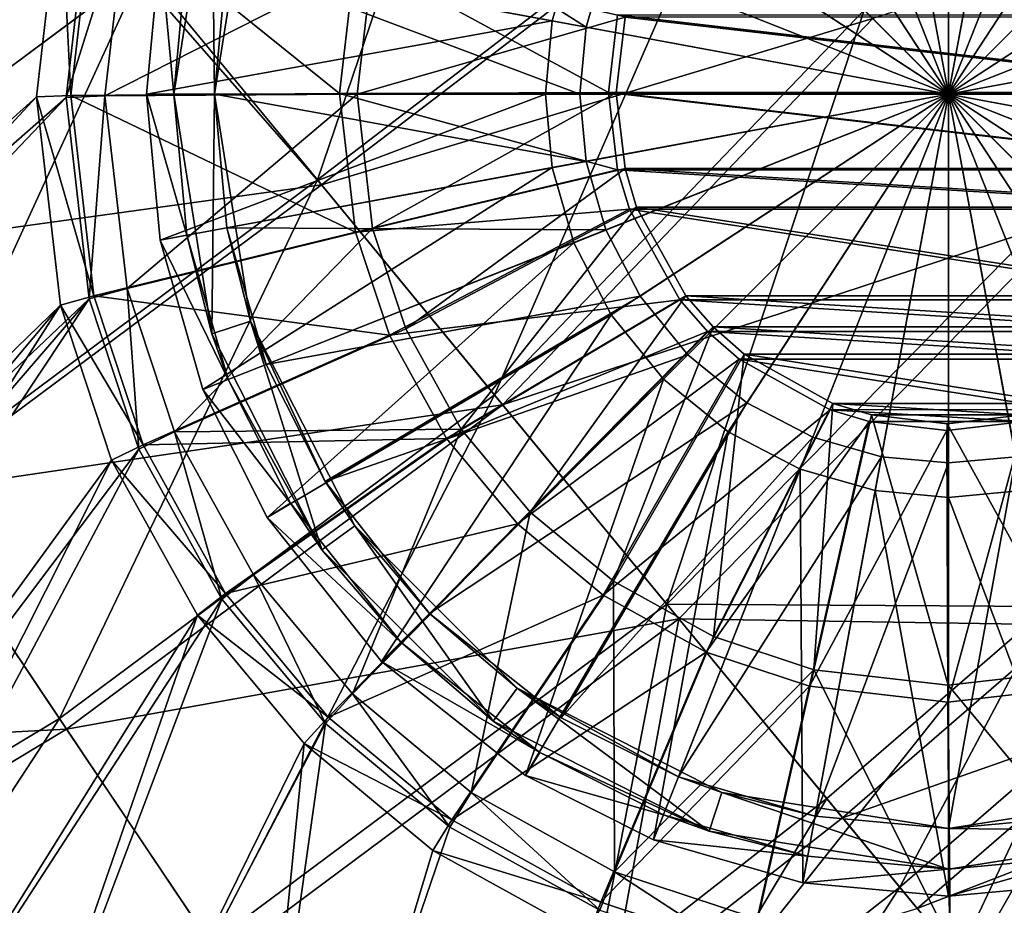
# Model space of a CAD drawing. Header units: metres. Extents: x 0 to 904, y -904 to 0.
# Tile 125 of 236: x 578 to 651, y -706 to -641. Entities that reach past the tile are written whole.
import ezdxf

# ---------------------------------------------------------------- set-up
doc = ezdxf.new("R2010")
doc.units = ezdxf.units.M

msp = doc.modelspace()

# ---------------------------------------------------------------- linework, layer by layer
at = {"layer": 'top0123413'}
for points in [[(599.026855, -599.023621, 106.499786), (78.807236, -783.456238, 110.644272), (74.938576, -244.304413, 117.34655)], [(592.962036, -609.72644, 109.443001), (76.680428, -244.304428, 120.325508), (350.77301, -819.803528, 109.839348)], [(81.644386, -800.537598, 110.398422), (78.807236, -783.456238, 110.644272), (599.026855, -599.023621, 106.499786)], [(591.162048, -608.477112, 106.480179), (81.644386, -800.537598, 110.398422), (599.026855, -599.023621, 106.499786)], [(120.168617, -823.154724, 109.643784), (81.644386, -800.537598, 110.398422), (591.162048, -608.477112, 106.480179)], [(350.77301, -821.52301, 106.817665), (120.168617, -823.154724, 109.643784), (591.162048, -608.477112, 106.480179)], [(350.77301, -821.52301, 106.817665), (591.162048, -608.477112, 106.480179), (584.851563, -619.879761, 106.417328)], [(592.962036, -609.72644, 109.443001), (350.77301, -819.803528, 109.839348), (586.852173, -620.766479, 109.382149)], [(386.52475, -819.919373, 106.396187), (350.77301, -821.52301, 106.817665), (584.851563, -619.879761, 106.417328)], [(386.52475, -819.919373, 106.396187), (584.851563, -619.879761, 106.417328), (581.082458, -631.286438, 106.323059)], [(350.77301, -819.803528, 109.839348), (386.388031, -818.206238, 109.419479), (586.852173, -620.766479, 109.382149)], [(586.852173, -620.766479, 109.382149), (386.388031, -818.206238, 109.419479), (583.202759, -631.811462, 109.290871)], [(579.313965, -646.607361, 106.155792), (386.52475, -819.919373, 106.396187), (581.082458, -631.286438, 106.323059)], [(579.313965, -646.607361, 106.155792), (581.082458, -631.286438, 106.323059), (581.849609, -646.512939, 98.486244)], [(581.082458, -631.286438, 106.323059), (583.548706, -631.791931, 98.646965), (581.849609, -646.512939, 98.486244)], [(386.388031, -818.206238, 109.419479), (581.490723, -646.644226, 109.128922), (583.202759, -631.811462, 109.290871)], [(585.979797, -632.380615, 100.647255), (583.202759, -631.811462, 109.290871), (581.490723, -646.644226, 109.128922)], [(581.849609, -646.512939, 98.486244), (583.548706, -631.791931, 98.646965), (601.603638, -646.369629, 86.754669)], [(583.548706, -631.791931, 98.646965), (602.777771, -636.1875, 86.865852), (601.603638, -646.369629, 86.754669)], [(584.345947, -646.537903, 100.492683), (585.979797, -632.380615, 100.647255), (581.490723, -646.644226, 109.128922)], [(584.345947, -646.537903, 100.492683), (604.050476, -636.511353, 89.575874), (585.979797, -632.380615, 100.647255)], [(602.909912, -646.403259, 89.467857), (604.050476, -636.511353, 89.575874), (584.345947, -646.537903, 100.492683)], [(601.603638, -646.369629, 86.754669), (602.777771, -636.1875, 86.865852), (621.410095, -646.278748, 79.268135)], [(602.777771, -636.1875, 86.865852), (622.071228, -640.584229, 79.330254), (621.410095, -646.278748, 79.268135)], [(622.623047, -640.742981, 82.321922), (604.050476, -636.511353, 89.575874), (602.909912, -646.403259, 89.467857)], [(621.976135, -646.315735, 82.261131), (622.623047, -640.742981, 82.321922), (602.909912, -646.403259, 89.467857)], [(621.410095, -646.278748, 79.268135), (622.071228, -640.584229, 79.330254), (671.150085, -646.274963, 78.654259)], [(622.623047, -640.742981, 82.321922), (621.976135, -646.315735, 82.261131), (670.658081, -646.312012, 81.660309)], [(671.150085, -646.274963, 78.654259), (622.071228, -640.584229, 79.330254), (670.489807, -640.580566, 78.732689)], [(670.012024, -640.739319, 81.737068), (622.623047, -640.742981, 82.321922), (670.658081, -646.312012, 81.660309)], [(386.388031, -818.206238, 109.419479), (422.339783, -813.838379, 109.029648), (581.490723, -646.644226, 109.128922)], [(422.609436, -815.534912, 106.004929), (386.52475, -819.919373, 106.396187), (579.313965, -646.607361, 106.155792)], [(422.339783, -813.838379, 109.029648), (583.2005, -661.476807, 108.924751), (581.490723, -646.644226, 109.128922)], [(581.080139, -661.92804, 105.944893), (422.609436, -815.534912, 106.004929), (579.313965, -646.607361, 106.155792)], [(579.313965, -646.607361, 106.155792), (581.849609, -646.512939, 98.486244), (583.546448, -661.233643, 98.283607)], [(581.080139, -661.92804, 105.944893), (579.313965, -646.607361, 106.155792), (583.546448, -661.233643, 98.283607)], [(584.345947, -646.537903, 100.492683), (581.490723, -646.644226, 109.128922), (583.2005, -661.476807, 108.924751)], [(581.849609, -646.512939, 98.486244), (601.603638, -646.369629, 86.754669), (602.776184, -656.551636, 86.614525)], [(583.546448, -661.233643, 98.283607), (581.849609, -646.512939, 98.486244), (602.776184, -656.551636, 86.614525)], [(585.977661, -660.694885, 100.297806), (584.345947, -646.537903, 100.492683), (583.2005, -661.476807, 108.924751)], [(585.977661, -660.694885, 100.297806), (602.909912, -646.403259, 89.467857), (584.345947, -646.537903, 100.492683)], [(604.04895, -656.294922, 89.331711), (602.909912, -646.403259, 89.467857), (585.977661, -660.694885, 100.297806)], [(601.603638, -646.369629, 86.754669), (621.410095, -646.278748, 79.268135), (622.070374, -651.973145, 79.189697)], [(602.776184, -656.551636, 86.614525), (601.603638, -646.369629, 86.754669), (622.070374, -651.973145, 79.189697)], [(621.976135, -646.315735, 82.261131), (602.909912, -646.403259, 89.467857), (604.04895, -656.294922, 89.331711)], [(622.622192, -651.888428, 82.184372), (621.976135, -646.315735, 82.261131), (604.04895, -656.294922, 89.331711)], [(670.488953, -651.969482, 78.592133), (621.410095, -646.278748, 79.268135), (671.150085, -646.274963, 78.654259)], [(622.070374, -651.973145, 79.189697), (621.410095, -646.278748, 79.268135), (670.488953, -651.969482, 78.592133)], [(670.658081, -646.312012, 81.660309), (621.976135, -646.315735, 82.261131), (670.011169, -651.884827, 81.59951)], [(621.976135, -646.315735, 82.261131), (622.622192, -651.888428, 82.184372), (670.011169, -651.884827, 81.59951)], [(622.622192, -651.888428, 82.184372), (604.04895, -656.294922, 89.331711), (606.48645, -663.677856, 89.210503)], [(623.471313, -654.71698, 82.138977), (622.622192, -651.888428, 82.184372), (606.48645, -663.677856, 89.210503)], [(670.011169, -651.884827, 81.59951), (622.622192, -651.888428, 82.184372), (669.161621, -654.713501, 81.575089)], [(622.622192, -651.888428, 82.184372), (623.471313, -654.71698, 82.138977), (669.161621, -654.713501, 81.575089)], [(602.776184, -656.551636, 86.614525), (622.070374, -651.973145, 79.189697), (622.937134, -654.860718, 79.143364)], [(669.621765, -654.857178, 78.567192), (622.070374, -651.973145, 79.189697), (670.488953, -651.969482, 78.592133)], [(622.937134, -654.860718, 79.143364), (622.070374, -651.973145, 79.189697), (669.621765, -654.857178, 78.567192)], [(623.471313, -654.71698, 82.138977), (606.48645, -663.677856, 89.210503), (610.564026, -671.04718, 89.069214)], [(627.096069, -661.251221, 82.013596), (623.471313, -654.71698, 82.138977), (610.564026, -671.04718, 89.069214)], [(669.161621, -654.713501, 81.575089), (623.471313, -654.71698, 82.138977), (665.535828, -661.248291, 81.539185)], [(623.471313, -654.71698, 82.138977), (627.096069, -661.251221, 82.013596), (665.535828, -661.248291, 81.539185)], [(605.28479, -664.149719, 86.489784), (602.776184, -656.551636, 86.614525), (622.937134, -654.860718, 79.143364)], [(605.28479, -664.149719, 86.489784), (622.937134, -654.860718, 79.143364), (626.642761, -661.540649, 79.015175)], [(665.9151, -661.537659, 78.530495), (622.937134, -654.860718, 79.143364), (669.621765, -654.857178, 78.567192)], [(626.642761, -661.540649, 79.015175), (622.937134, -654.860718, 79.143364), (665.9151, -661.537659, 78.530495)], [(583.546448, -661.233643, 98.283607), (602.776184, -656.551636, 86.614525), (605.28479, -664.149719, 86.489784)], [(589.459961, -671.238647, 100.124687), (604.04895, -656.294922, 89.331711), (585.977661, -660.694885, 100.297806)], [(606.48645, -663.677856, 89.210503), (604.04895, -656.294922, 89.331711), (589.459961, -671.238647, 100.124687)], [(581.080139, -661.92804, 105.944893), (583.546448, -661.233643, 98.283607), (587.166809, -672.19519, 98.10363)], [(585.977661, -660.694885, 100.297806), (583.2005, -661.476807, 108.924751), (586.848267, -672.521179, 108.743408)], [(587.166809, -672.19519, 98.10363), (583.546448, -661.233643, 98.283607), (605.28479, -664.149719, 86.489784)], [(589.459961, -671.238647, 100.124687), (585.977661, -660.694885, 100.297806), (586.848267, -672.521179, 108.743408)], [(627.096069, -661.251221, 82.013596), (610.564026, -671.04718, 89.069214), (615.646423, -677.156616, 88.931076)], [(629.104126, -663.526855, 81.960716), (627.096069, -661.251221, 82.013596), (615.646423, -677.156616, 88.931076)], [(665.535828, -661.248291, 81.539185), (627.096069, -661.251221, 82.013596), (663.527466, -663.524231, 81.535881)], [(627.096069, -661.251221, 82.013596), (629.104126, -663.526855, 81.960716), (663.527466, -663.524231, 81.535881)], [(422.339783, -813.838379, 109.029648), (458.149445, -806.657349, 108.6763), (583.2005, -661.476807, 108.924751)], [(458.567657, -808.322693, 105.650124), (422.609436, -815.534912, 106.004929), (581.080139, -661.92804, 105.944893)], [(458.149445, -806.657349, 108.6763), (493.410126, -796.694702, 108.364059), (583.2005, -661.476807, 108.924751)], [(493.9328, -798.329529, 105.336967), (458.567657, -808.322693, 105.650124), (581.080139, -661.92804, 105.944893)], [(583.2005, -661.476807, 108.924751), (493.410126, -796.694702, 108.364059), (586.848267, -672.521179, 108.743408)], [(493.9328, -798.329529, 105.336967), (581.080139, -661.92804, 105.944893), (584.847473, -673.334167, 105.757614)], [(584.847473, -673.334167, 105.757614), (581.080139, -661.92804, 105.944893), (587.166809, -672.19519, 98.10363)], [(609.481689, -671.73468, 86.344368), (605.28479, -664.149719, 86.489784), (626.642761, -661.540649, 79.015175)], [(609.481689, -671.73468, 86.344368), (626.642761, -661.540649, 79.015175), (628.692993, -663.863953, 78.961197)], [(663.864502, -663.861267, 78.527122), (626.642761, -661.540649, 79.015175), (665.9151, -661.537659, 78.530495)], [(628.692993, -663.863953, 78.961197), (626.642761, -661.540649, 79.015175), (663.864502, -663.861267, 78.527122)], [(587.166809, -672.19519, 98.10363), (605.28479, -664.149719, 86.489784), (609.481689, -671.73468, 86.344368)], [(610.564026, -671.04718, 89.069214), (606.48645, -663.677856, 89.210503), (589.459961, -671.238647, 100.124687)], [(614.71283, -678.022888, 86.202187), (609.481689, -671.73468, 86.344368), (628.692993, -663.863953, 78.961197)], [(614.71283, -678.022888, 86.202187), (628.692993, -663.863953, 78.961197), (631.016357, -665.914185, 78.907211)], [(629.104126, -663.526855, 81.960716), (615.646423, -677.156616, 88.931076), (621.755859, -682.239014, 88.792946)], [(631.379822, -665.534912, 81.907845), (629.104126, -663.526855, 81.960716), (621.755859, -682.239014, 88.792946)], [(661.540833, -665.911865, 78.530495), (628.692993, -663.863953, 78.961197), (663.864502, -663.861267, 78.527122)], [(631.016357, -665.914185, 78.907211), (628.692993, -663.863953, 78.961197), (661.540833, -665.911865, 78.530495)], [(663.527466, -663.524231, 81.535881), (629.104126, -663.526855, 81.960716), (661.251465, -665.532654, 81.539185)], [(629.104126, -663.526855, 81.960716), (631.379822, -665.534912, 81.907845), (661.251465, -665.532654, 81.539185)], [(631.379822, -665.534912, 81.907845), (621.755859, -682.239014, 88.792946), (629.125244, -686.31665, 88.651657)], [(637.914001, -669.159668, 81.782463), (631.379822, -665.534912, 81.907845), (629.125244, -686.31665, 88.651657)], [(661.251465, -665.532654, 81.539185), (631.379822, -665.534912, 81.907845), (654.716736, -669.158386, 81.575089)], [(631.379822, -665.534912, 81.907845), (637.914001, -669.159668, 81.782463), (654.716736, -669.158386, 81.575089)], [(621.000977, -683.253967, 86.060013), (614.71283, -678.022888, 86.202187), (631.016357, -665.914185, 78.907211)], [(621.000977, -683.253967, 86.060013), (631.016357, -665.914185, 78.907211), (637.696228, -669.619812, 78.77903)], [(654.860413, -669.61853, 78.567192), (631.016357, -665.914185, 78.907211), (661.540833, -665.911865, 78.530495)], [(637.696228, -669.619812, 78.77903), (631.016357, -665.914185, 78.907211), (654.860413, -669.61853, 78.567192)], [(637.914001, -669.159668, 81.782463), (629.125244, -686.31665, 88.651657), (636.508179, -688.754089, 88.530449)], [(640.742554, -670.008789, 81.737068), (637.914001, -669.159668, 81.782463), (636.508179, -688.754089, 88.530449)], [(654.716736, -669.158386, 81.575089), (637.914001, -669.159668, 81.782463), (651.888062, -670.007935, 81.59951)], [(637.914001, -669.159668, 81.782463), (640.742554, -670.008789, 81.737068), (651.888062, -670.007935, 81.59951)], [(628.585999, -687.450928, 85.914589), (621.000977, -683.253967, 86.060013), (637.696228, -669.619812, 78.77903)], [(628.585999, -687.450928, 85.914589), (637.696228, -669.619812, 78.77903), (640.583801, -670.486572, 78.732689)], [(640.742554, -670.008789, 81.737068), (636.508179, -688.754089, 88.530449), (646.399841, -689.893127, 88.394302)], [(651.972717, -670.485718, 78.592133), (637.696228, -669.619812, 78.77903), (654.860413, -669.61853, 78.567192)], [(640.583801, -670.486572, 78.732689), (637.696228, -669.619812, 78.77903), (651.972717, -670.485718, 78.592133)], [(651.888062, -670.007935, 81.59951), (640.742554, -670.008789, 81.737068), (646.315247, -670.654846, 81.660309)], [(646.315247, -670.654846, 81.660309), (640.742554, -670.008789, 81.737068), (646.399841, -689.893127, 88.394302)], [(651.888062, -670.007935, 81.59951), (646.315247, -670.654846, 81.660309), (656.291687, -688.752625, 88.286285)], [(636.184082, -689.959473, 85.789848), (628.585999, -687.450928, 85.914589), (640.583801, -670.486572, 78.732689)], [(636.184082, -689.959473, 85.789848), (640.583801, -670.486572, 78.732689), (646.278198, -671.146851, 78.654259)], [(646.278198, -671.146851, 78.654259), (640.583801, -670.486572, 78.732689), (651.972717, -670.485718, 78.592133)], [(646.366028, -691.13208, 85.649704), (646.278198, -671.146851, 78.654259), (651.972717, -670.485718, 78.592133)], [(646.315247, -670.654846, 81.660309), (646.399841, -689.893127, 88.394302), (656.291687, -688.752625, 88.286285)], [(656.548218, -689.957947, 85.538521), (646.366028, -691.13208, 85.649704), (651.972717, -670.485718, 78.592133)], [(589.459961, -671.238647, 100.124687), (586.848267, -672.521179, 108.743408), (592.956421, -683.560303, 108.531769)], [(610.564026, -671.04718, 89.069214), (589.459961, -671.238647, 100.124687), (595.290466, -681.776001, 99.922668)], [(595.290466, -681.776001, 99.922668), (589.459961, -671.238647, 100.124687), (592.956421, -683.560303, 108.531769)], [(602.557739, -690.51178, 99.725151), (610.564026, -671.04718, 89.069214), (595.290466, -681.776001, 99.922668)], [(615.646423, -677.156616, 88.931076), (610.564026, -671.04718, 89.069214), (602.557739, -690.51178, 99.725151)], [(646.366028, -691.13208, 85.649704), (636.184082, -689.959473, 85.789848), (646.278198, -671.146851, 78.654259)], [(584.847473, -673.334167, 105.757614), (587.166809, -672.19519, 98.10363), (593.229004, -683.151245, 97.893578)], [(593.229004, -683.151245, 97.893578), (587.166809, -672.19519, 98.10363), (609.481689, -671.73468, 86.344368)], [(593.229004, -683.151245, 97.893578), (609.481689, -671.73468, 86.344368), (614.71283, -678.022888, 86.202187)], [(493.410126, -796.694702, 108.364059), (527.561279, -784.124451, 108.097694), (586.848267, -672.521179, 108.743408)], [(586.848267, -672.521179, 108.743408), (527.561279, -784.124451, 108.097694), (592.956421, -683.560303, 108.531769)], [(528.192871, -785.71991, 105.069748), (493.9328, -798.329529, 105.336967), (584.847473, -673.334167, 105.757614)], [(528.192871, -785.71991, 105.069748), (584.847473, -673.334167, 105.757614), (591.15625, -684.73584, 105.539024)], [(591.15625, -684.73584, 105.539024), (584.847473, -673.334167, 105.757614), (593.229004, -683.151245, 97.893578)], [(611.293518, -697.779053, 99.527626), (615.646423, -677.156616, 88.931076), (602.557739, -690.51178, 99.725151)], [(621.755859, -682.239014, 88.792946), (615.646423, -677.156616, 88.931076), (611.293518, -697.779053, 99.527626)], [(600.785095, -692.234192, 97.68821), (593.229004, -683.151245, 97.893578), (614.71283, -678.022888, 86.202187)], [(600.785095, -692.234192, 97.68821), (614.71283, -678.022888, 86.202187), (621.000977, -683.253967, 86.060013)], [(595.290466, -681.776001, 99.922668), (592.956421, -683.560303, 108.531769), (600.569763, -692.712036, 108.324844)], [(602.557739, -690.51178, 99.725151), (595.290466, -681.776001, 99.922668), (600.569763, -692.712036, 108.324844)], [(621.830872, -703.609558, 99.325607), (621.755859, -682.239014, 88.792946), (611.293518, -697.779053, 99.527626)], [(629.125244, -686.31665, 88.651657), (621.755859, -682.239014, 88.792946), (621.830872, -703.609558, 99.325607)], [(527.561279, -784.124451, 108.097694), (560.632202, -768.968323, 107.876579), (592.956421, -683.560303, 108.531769)], [(592.956421, -683.560303, 108.531769), (560.632202, -768.968323, 107.876579), (600.569763, -692.712036, 108.324844)], [(591.15625, -684.73584, 105.539024), (593.229004, -683.151245, 97.893578), (600.785095, -692.234192, 97.68821)], [(609.867981, -699.790222, 97.482841), (600.785095, -692.234192, 97.68821), (621.000977, -683.253967, 86.060013)], [(609.867981, -699.790222, 97.482841), (621.000977, -683.253967, 86.060013), (628.585999, -687.450928, 85.914589)], [(561.401611, -770.501465, 104.847702), (528.192871, -785.71991, 105.069748), (591.15625, -684.73584, 105.539024)], [(561.401611, -770.501465, 104.847702), (591.15625, -684.73584, 105.539024), (599.019592, -694.188171, 105.325302)], [(599.019592, -694.188171, 105.325302), (591.15625, -684.73584, 105.539024), (600.785095, -692.234192, 97.68821)], [(636.508179, -688.754089, 88.530449), (629.125244, -686.31665, 88.651657), (621.830872, -703.609558, 99.325607)], [(620.824036, -705.852417, 97.272797), (609.867981, -699.790222, 97.482841), (628.585999, -687.450928, 85.914589)], [(620.824036, -705.852417, 97.272797), (628.585999, -687.450928, 85.914589), (636.184082, -689.959473, 85.789848)], [(636.508179, -688.754089, 88.530449), (621.830872, -703.609558, 99.325607), (632.374634, -707.091858, 99.152489)], [(646.531616, -708.723572, 98.957619), (636.508179, -688.754089, 88.530449), (632.374634, -707.091858, 99.152489)], [(646.399841, -689.893127, 88.394302), (636.508179, -688.754089, 88.530449), (646.531616, -708.723572, 98.957619)], [(656.291687, -688.752625, 88.286285), (646.399841, -689.893127, 88.394302), (660.688843, -707.089722, 98.803047)], [(631.785583, -709.472778, 97.092819), (620.824036, -705.852417, 97.272797), (636.184082, -689.959473, 85.789848)], [(631.785583, -709.472778, 97.092819), (636.184082, -689.959473, 85.789848), (646.366028, -691.13208, 85.649704)], [(646.506287, -711.169617, 96.890182), (646.366028, -691.13208, 85.649704), (656.548218, -689.957947, 85.538521)], [(660.688843, -707.089722, 98.803047), (646.399841, -689.893127, 88.394302), (646.531616, -708.723572, 98.957619)], [(661.227295, -709.47052, 96.729454), (646.506287, -711.169617, 96.890182), (656.548218, -689.957947, 85.538521)], [(602.557739, -690.51178, 99.725151), (600.569763, -692.712036, 108.324844), (609.721497, -700.325378, 108.11792)], [(611.293518, -697.779053, 99.527626), (602.557739, -690.51178, 99.725151), (609.721497, -700.325378, 108.11792)], [(646.506287, -711.169617, 96.890182), (631.785583, -709.472778, 97.092819), (646.366028, -691.13208, 85.649704)], [(599.019592, -694.188171, 105.325302), (600.785095, -692.234192, 97.68821), (609.867981, -699.790222, 97.482841)], [(560.632202, -768.968323, 107.876579), (592.283508, -751.406311, 107.702675), (600.569763, -692.712036, 108.324844)], [(600.569763, -692.712036, 108.324844), (592.283508, -751.406311, 107.702675), (609.721497, -700.325378, 108.11792)], [(593.167358, -752.875977, 104.673172), (561.401611, -770.501465, 104.847702), (599.019592, -694.188171, 105.325302)], [(599.019592, -694.188171, 105.325302), (608.471924, -702.051514, 105.11158), (593.167358, -752.875977, 104.673172)], [(608.471924, -702.051514, 105.11158), (599.019592, -694.188171, 105.325302), (609.867981, -699.790222, 97.482841)], [(611.293518, -697.779053, 99.527626), (609.721497, -700.325378, 108.11792), (620.76062, -706.433533, 107.906281)], [(621.830872, -703.609558, 99.325607), (611.293518, -697.779053, 99.527626), (620.76062, -706.433533, 107.906281)], [(592.283508, -751.406311, 107.702675), (620.76062, -706.433533, 107.906281), (609.721497, -700.325378, 108.11792)], [(608.471924, -702.051514, 105.11158), (609.867981, -699.790222, 97.482841), (620.824036, -705.852417, 97.272797)], [(608.471924, -702.051514, 105.11158), (619.873596, -708.360291, 104.89299), (593.167358, -752.875977, 104.673172)], [(619.873596, -708.360291, 104.89299), (608.471924, -702.051514, 105.11158), (620.824036, -705.852417, 97.272797)], [(621.830872, -703.609558, 99.325607), (620.76062, -706.433533, 107.906281), (631.804993, -710.081299, 107.724937)], [(632.374634, -707.091858, 99.152489), (621.830872, -703.609558, 99.325607), (631.804993, -710.081299, 107.724937)], [(619.873596, -708.360291, 104.89299), (620.824036, -705.852417, 97.272797), (631.785583, -709.472778, 97.092819)]]:
    msp.add_3dface(points, dxfattribs=at)
at = {"layer": 'top0123414'}
for points in [[(557.768188, -658.960693, 2176.059814), (586.678406, -637.519409, 2176.059814), (194.317764, -244, 2176.059814)], [(587.151306, -637.130676, 2173.059814), (558.350342, -658.570862, 2173.059814), (195.263657, -244, 2173.059814)], [(587.151306, -637.130676, 2173.059814), (613.347717, -613.347717, 2173.059814), (599.98053, -652.715698, 2171.48291)], [(599.98053, -652.715698, 2171.48291), (613.347717, -613.347717, 2173.059814), (629.853516, -629.853516, 2170.946777)], [(640.218018, -640.218018, 2167.381836), (668.534058, -613.006348, 2166.531738), (654.539734, -654.539734, 2159.276855)], [(640.836914, -640.836914, 2170.251221), (655.489929, -655.489929, 2161.959229), (685.014587, -626.577393, 2160.710449)], [(599.98053, -652.715698, 2171.48291), (629.853516, -629.853516, 2170.946777), (613.006348, -668.534058, 2166.531738)], [(629.853516, -629.853516, 2170.946777), (640.218018, -640.218018, 2167.381836), (613.006348, -668.534058, 2166.531738)], [(586.678406, -637.519409, 2176.059814), (600.276611, -653.075256, 2174.446533), (630.235046, -630.235046, 2173.897949)], [(630.235046, -630.235046, 2173.897949), (600.276611, -653.075256, 2174.446533), (640.836914, -640.836914, 2170.251221)], [(569.597473, -675.333496, 2171.48291), (558.350342, -658.570862, 2173.059814), (587.151306, -637.130676, 2173.059814)], [(569.597473, -675.333496, 2171.48291), (587.151306, -637.130676, 2173.059814), (599.98053, -652.715698, 2171.48291)], [(586.678406, -637.519409, 2176.059814), (557.768188, -658.960693, 2176.059814), (600.276611, -653.075256, 2174.446533)], [(613.006348, -668.534058, 2166.531738), (640.218018, -640.218018, 2167.381836), (625.688049, -683.93457, 2158.056641)], [(640.218018, -640.218018, 2167.381836), (654.539734, -654.539734, 2159.276855), (625.688049, -683.93457, 2158.056641)], [(600.276611, -653.075256, 2174.446533), (613.603027, -669.258728, 2169.381104), (640.836914, -640.836914, 2170.251221)], [(640.836914, -640.836914, 2170.251221), (613.603027, -669.258728, 2169.381104), (655.489929, -655.489929, 2161.959229)], [(557.768188, -658.960693, 2176.059814), (569.856995, -675.720337, 2174.446533), (600.276611, -653.075256, 2174.446533)], [(569.597473, -675.333496, 2171.48291), (599.98053, -652.715698, 2171.48291), (581.014343, -692.349548, 2166.531738)], [(600.276611, -653.075256, 2174.446533), (569.856995, -675.720337, 2174.446533), (613.603027, -669.258728, 2169.381104)], [(599.98053, -652.715698, 2171.48291), (613.006348, -668.534058, 2166.531738), (581.014343, -692.349548, 2166.531738)], [(625.688049, -683.93457, 2158.056641), (654.539734, -654.539734, 2159.276855), (653.797241, -684.089661, 2146.195557)], [(613.603027, -669.258728, 2169.381104), (626.577393, -685.014587, 2160.710449), (655.489929, -655.489929, 2161.959229)], [(655.489929, -655.489929, 2161.959229), (626.577393, -685.014587, 2160.710449), (655.025085, -685.441589, 2148.575684)], [(581.014343, -692.349548, 2166.531738), (613.006348, -668.534058, 2166.531738), (592.129639, -708.916199, 2158.056641)], [(613.006348, -668.534058, 2166.531738), (625.688049, -683.93457, 2158.056641), (592.129639, -708.916199, 2158.056641)], [(569.856995, -675.720337, 2174.446533), (581.537354, -693.129089, 2169.381104), (613.603027, -669.258728, 2169.381104)], [(613.603027, -669.258728, 2169.381104), (581.537354, -693.129089, 2169.381104), (626.577393, -685.014587, 2160.710449)], [(569.856995, -675.720337, 2174.446533), (537.040649, -695.459106, 2174.446533), (581.537354, -693.129089, 2169.381104)], [(569.597473, -675.333496, 2171.48291), (581.014343, -692.349548, 2166.531738), (546.50177, -713.108643, 2166.531738)], [(592.129639, -708.916199, 2158.056641), (625.688049, -683.93457, 2158.056641), (620.321838, -711.645447, 2146.195557)], [(620.321838, -711.645447, 2146.195557), (625.688049, -683.93457, 2158.056641), (637.455383, -698.22467, 2146.195557)], [(625.688049, -683.93457, 2158.056641), (653.797241, -684.089661, 2146.195557), (637.455383, -698.22467, 2146.195557)], [(637.455383, -698.22467, 2146.195557), (653.797241, -684.089661, 2146.195557), (642.828308, -704.749451, 2139.121094)], [(653.797241, -684.089661, 2146.195557), (659.479919, -690.346558, 2139.121094), (642.828308, -704.749451, 2139.121094)], [(581.537354, -693.129089, 2169.381104), (592.90918, -710.078003, 2160.710449), (626.577393, -685.014587, 2160.710449)], [(626.577393, -685.014587, 2160.710449), (592.90918, -710.078003, 2160.710449), (621.412537, -713.110229, 2148.575684)], [(638.616272, -699.63446, 2148.575684), (626.577393, -685.014587, 2160.710449), (621.412537, -713.110229, 2148.575684)], [(626.577393, -685.014587, 2160.710449), (638.616272, -699.63446, 2148.575684), (655.025085, -685.441589, 2148.575684)], [(655.025085, -685.441589, 2148.575684), (638.616272, -699.63446, 2148.575684), (660.838928, -691.842834, 2141.337891)], [(642.828308, -704.749451, 2139.121094), (659.479919, -690.346558, 2139.121094), (647.783875, -710.767456, 2131.384766)], [(659.479919, -690.346558, 2139.121094), (664.721191, -696.117432, 2131.384766), (647.783875, -710.767456, 2131.384766)], [(581.014343, -692.349548, 2166.531738), (555.927246, -730.69165, 2158.056641), (546.50177, -713.108643, 2166.531738)], [(592.129639, -708.916199, 2158.056641), (555.927246, -730.69165, 2158.056641), (581.014343, -692.349548, 2166.531738)], [(638.616272, -699.63446, 2148.575684), (644.11322, -706.309875, 2141.337891), (660.838928, -691.842834, 2141.337891)], [(660.838928, -691.842834, 2141.337891), (644.11322, -706.309875, 2141.337891), (666.201111, -697.746887, 2133.423096)], [(537.040649, -695.459106, 2174.446533), (546.945251, -713.935974, 2169.381104), (581.537354, -693.129089, 2169.381104)], [(581.537354, -693.129089, 2169.381104), (546.945251, -713.935974, 2169.381104), (592.90918, -710.078003, 2160.710449)], [(647.783875, -710.767456, 2131.384766), (664.721191, -696.117432, 2131.384766), (652.276062, -716.222778, 2123.07959)], [(625.369934, -718.424622, 2139.121094), (620.321838, -711.645447, 2146.195557), (637.455383, -698.22467, 2146.195557)], [(642.828308, -704.749451, 2139.121094), (625.369934, -718.424622, 2139.121094), (637.455383, -698.22467, 2146.195557)], [(644.11322, -706.309875, 2141.337891), (649.183167, -712.466736, 2133.423096), (666.201111, -697.746887, 2133.423096)], [(666.201111, -697.746887, 2133.423096), (649.183167, -712.466736, 2133.423096), (671.061951, -703.098877, 2124.92627)], [(638.616272, -699.63446, 2148.575684), (621.412537, -713.110229, 2148.575684), (644.11322, -706.309875, 2141.337891)], [(649.183167, -712.466736, 2133.423096), (653.778992, -718.047913, 2124.92627), (671.061951, -703.098877, 2124.92627)], [(630.026001, -724.677246, 2131.384766), (625.369934, -718.424622, 2139.121094), (642.828308, -704.749451, 2139.121094)], [(647.783875, -710.767456, 2131.384766), (630.026001, -724.677246, 2131.384766), (642.828308, -704.749451, 2139.121094)]]:
    msp.add_3dface(points, dxfattribs=at)
at = {"layer": 'top0123425'}
for points in [[(646.420471, -616.766724, 114.627357), (641.024902, -617.26178, 114.627357), (646.420471, -646.418823, 116.13121)], [(651.816101, -617.26178, 114.627357), (646.420471, -616.766724, 114.627357), (646.420471, -646.418823, 116.13121)], [(641.024902, -617.26178, 114.627357), (635.505676, -618.848633, 114.627357), (646.420471, -646.418823, 116.13121)], [(657.335266, -618.848633, 114.627357), (651.816101, -617.26178, 114.627357), (646.420471, -646.418823, 116.13121)], [(635.505676, -618.848633, 114.627357), (630.19458, -621.600159, 114.627357), (646.420471, -646.418823, 116.13121)], [(641.485901, -619.752808, 111.860817), (646.420471, -619.30011, 111.860817), (646.420471, -646.418823, 113.13121)], [(662.646423, -621.600159, 114.627357), (657.335266, -618.848633, 114.627357), (646.420471, -646.418823, 116.13121)], [(646.420471, -619.30011, 111.860817), (651.355103, -619.752808, 111.860817), (646.420471, -646.418823, 113.13121)], [(636.438232, -621.204163, 111.860817), (641.485901, -619.752808, 111.860817), (646.420471, -646.418823, 113.13121)], [(651.355103, -619.752808, 111.860817), (656.402771, -621.204163, 111.860817), (646.420471, -646.418823, 113.13121)], [(631.580872, -623.720581, 111.860817), (636.438232, -621.204163, 111.860817), (646.420471, -646.418823, 113.13121)], [(656.402771, -621.204163, 111.860817), (661.260132, -623.720581, 111.860817), (646.420471, -646.418823, 113.13121)], [(630.19458, -621.600159, 114.627357), (625.453308, -625.451599, 114.627357), (646.420471, -646.418823, 116.13121)], [(667.387695, -625.451599, 114.627357), (662.646423, -621.600159, 114.627357), (646.420471, -646.418823, 116.13121)], [(627.244629, -627.242981, 111.860817), (631.580872, -623.720581, 111.860817), (646.420471, -646.418823, 113.13121)], [(661.260132, -623.720581, 111.860817), (665.596375, -627.242981, 111.860817), (646.420471, -646.418823, 113.13121)], [(625.453308, -625.451599, 114.627357), (621.601807, -630.192932, 114.627357), (646.420471, -646.418823, 116.13121)], [(671.239197, -630.192932, 114.627357), (667.387695, -625.451599, 114.627357), (646.420471, -646.418823, 116.13121)], [(593.322083, -636.592529, 108.060745), (596.211731, -626.542175, 108.060745), (619.754456, -641.484253, 111.860817)], [(596.211731, -626.542175, 108.060745), (621.205811, -636.436584, 111.860817), (619.754456, -641.484253, 111.860817)], [(623.722229, -631.579224, 111.860817), (627.244629, -627.242981, 111.860817), (646.420471, -646.418823, 113.13121)], [(665.596375, -627.242981, 111.860817), (669.118774, -631.579224, 111.860817), (646.420471, -646.418823, 113.13121)], [(589.420471, -646.418823, 100.187851), (590.372131, -636.046631, 107.47596), (592.210266, -628.804871, 100.187851)], [(592.420471, -646.418823, 100.187851), (589.420471, -646.418823, 100.187851), (592.210266, -628.804871, 100.187851)], [(592.420471, -646.418823, 100.187851), (592.210266, -628.804871, 100.187851), (595.063416, -629.731934, 100.187851)], [(592.420471, -646.418823, 100.187851), (595.063416, -629.731934, 100.187851), (593.322083, -636.592529, 108.060745)], [(621.601807, -630.192932, 114.627357), (618.850281, -635.504028, 114.627357), (646.420471, -646.418823, 116.13121)], [(673.990723, -635.504028, 114.627357), (671.239197, -630.192932, 114.627357), (646.420471, -646.418823, 116.13121)], [(621.205811, -636.436584, 111.860817), (623.722229, -631.579224, 111.860817), (646.420471, -646.418823, 113.13121)], [(669.118774, -631.579224, 111.860817), (671.635193, -636.436584, 111.860817), (646.420471, -646.418823, 113.13121)], [(588.405579, -635.682678, 110.13121), (587.420532, -646.418823, 110.13121), (617.263428, -641.023254, 114.627357)], [(587.420532, -646.418823, 107.067841), (588.405579, -635.682678, 107.067841), (589.420471, -646.418823, 107.47596)], [(587.420532, -646.418823, 110.13121), (588.405579, -635.682678, 107.067841), (587.420532, -646.418823, 107.067841)], [(587.420532, -646.418823, 110.13121), (588.405579, -635.682678, 110.13121), (588.405579, -635.682678, 107.067841)], [(588.405579, -635.682678, 110.13121), (617.263428, -641.023254, 114.627357), (618.850281, -635.504028, 114.627357)], [(588.405579, -635.682678, 107.067841), (590.372131, -636.046631, 107.47596), (589.420471, -646.418823, 107.47596)], [(618.850281, -635.504028, 114.627357), (617.263428, -641.023254, 114.627357), (646.420471, -646.418823, 116.13121)], [(675.577576, -641.023254, 114.627357), (673.990723, -635.504028, 114.627357), (646.420471, -646.418823, 116.13121)], [(589.420471, -646.418823, 100.187851), (589.420471, -646.418823, 107.47596), (590.372131, -636.046631, 107.47596)], [(592.420471, -646.418823, 108.060745), (593.322083, -636.592529, 108.060745), (619.301758, -646.418823, 111.860817)], [(592.420471, -646.418823, 100.187851), (593.322083, -636.592529, 108.060745), (592.420471, -646.418823, 108.060745)], [(593.322083, -636.592529, 108.060745), (619.754456, -641.484253, 111.860817), (619.301758, -646.418823, 111.860817)], [(619.754456, -641.484253, 111.860817), (621.205811, -636.436584, 111.860817), (646.420471, -646.418823, 113.13121)], [(671.635193, -636.436584, 111.860817), (673.086548, -641.484253, 111.860817), (646.420471, -646.418823, 113.13121)], [(587.420532, -646.418823, 110.13121), (616.768372, -646.418823, 114.627357), (617.263428, -641.023254, 114.627357)], [(617.263428, -641.023254, 114.627357), (616.768372, -646.418823, 114.627357), (646.420471, -646.418823, 116.13121)], [(676.072632, -646.418823, 114.627357), (675.577576, -641.023254, 114.627357), (646.420471, -646.418823, 116.13121)], [(619.301758, -646.418823, 111.860817), (619.754456, -641.484253, 111.860817), (646.420471, -646.418823, 113.13121)], [(673.086548, -641.484253, 111.860817), (673.539246, -646.418823, 111.860817), (646.420471, -646.418823, 113.13121)], [(587.420532, -646.418823, 110.13121), (588.405579, -657.154968, 110.13121), (616.768372, -646.418823, 114.627357)], [(588.405579, -657.154968, 107.067841), (587.420532, -646.418823, 107.067841), (590.372131, -656.791077, 107.47596)], [(587.420532, -646.418823, 107.067841), (589.420471, -646.418823, 107.47596), (590.372131, -656.791077, 107.47596)], [(588.405579, -657.154968, 110.13121), (587.420532, -646.418823, 107.067841), (588.405579, -657.154968, 107.067841)], [(588.405579, -657.154968, 110.13121), (587.420532, -646.418823, 110.13121), (587.420532, -646.418823, 107.067841)], [(588.405579, -657.154968, 110.13121), (617.263428, -651.814453, 114.627357), (616.768372, -646.418823, 114.627357)], [(592.210266, -664.032837, 100.187851), (590.372131, -656.791077, 107.47596), (589.420471, -646.418823, 100.187851)], [(590.372131, -656.791077, 107.47596), (589.420471, -646.418823, 107.47596), (589.420471, -646.418823, 100.187851)], [(592.210266, -664.032837, 100.187851), (589.420471, -646.418823, 100.187851), (592.420471, -646.418823, 100.187851)], [(595.063416, -663.105774, 100.187851), (592.210266, -664.032837, 100.187851), (592.420471, -646.418823, 100.187851)], [(593.322083, -656.245178, 108.060745), (592.420471, -646.418823, 108.060745), (619.754456, -651.353455, 111.860817)], [(592.420471, -646.418823, 108.060745), (619.301758, -646.418823, 111.860817), (619.754456, -651.353455, 111.860817)], [(595.063416, -663.105774, 100.187851), (592.420471, -646.418823, 100.187851), (593.322083, -656.245178, 108.060745)], [(593.322083, -656.245178, 108.060745), (592.420471, -646.418823, 100.187851), (592.420471, -646.418823, 108.060745)], [(616.768372, -646.418823, 114.627357), (617.263428, -651.814453, 114.627357), (646.420471, -646.418823, 116.13121)], [(617.263428, -651.814453, 114.627357), (618.850281, -657.333618, 114.627357), (646.420471, -646.418823, 116.13121)], [(618.850281, -657.333618, 114.627357), (621.601807, -662.644775, 114.627357), (646.420471, -646.418823, 116.13121)], [(619.754456, -651.353455, 111.860817), (619.301758, -646.418823, 111.860817), (646.420471, -646.418823, 113.13121)], [(621.205811, -656.401123, 111.860817), (619.754456, -651.353455, 111.860817), (646.420471, -646.418823, 113.13121)], [(623.722229, -661.258484, 111.860817), (621.205811, -656.401123, 111.860817), (646.420471, -646.418823, 113.13121)], [(621.601807, -662.644775, 114.627357), (625.453308, -667.386047, 114.627357), (646.420471, -646.418823, 116.13121)], [(627.244629, -665.594727, 111.860817), (623.722229, -661.258484, 111.860817), (646.420471, -646.418823, 113.13121)], [(625.453308, -667.386047, 114.627357), (630.19458, -671.237549, 114.627357), (646.420471, -646.418823, 116.13121)], [(631.580872, -669.117126, 111.860817), (627.244629, -665.594727, 111.860817), (646.420471, -646.418823, 113.13121)], [(630.19458, -671.237549, 114.627357), (635.505676, -673.989014, 114.627357), (646.420471, -646.418823, 116.13121)], [(636.438232, -671.633545, 111.860817), (631.580872, -669.117126, 111.860817), (646.420471, -646.418823, 113.13121)], [(635.505676, -673.989014, 114.627357), (641.024902, -675.575928, 114.627357), (646.420471, -646.418823, 116.13121)], [(641.485901, -673.0849, 111.860817), (636.438232, -671.633545, 111.860817), (646.420471, -646.418823, 113.13121)], [(641.024902, -675.575928, 114.627357), (646.420471, -676.070984, 114.627357), (646.420471, -646.418823, 116.13121)], [(646.420471, -673.537598, 111.860817), (641.485901, -673.0849, 111.860817), (646.420471, -646.418823, 113.13121)], [(646.420471, -676.070984, 114.627357), (651.816101, -675.575928, 114.627357), (646.420471, -646.418823, 116.13121)], [(651.816101, -675.575928, 114.627357), (657.335266, -673.989014, 114.627357), (646.420471, -646.418823, 116.13121)], [(657.335266, -673.989014, 114.627357), (662.646423, -671.237549, 114.627357), (646.420471, -646.418823, 116.13121)], [(662.646423, -671.237549, 114.627357), (667.387695, -667.386047, 114.627357), (646.420471, -646.418823, 116.13121)], [(667.387695, -667.386047, 114.627357), (671.239197, -662.644775, 114.627357), (646.420471, -646.418823, 116.13121)], [(671.239197, -662.644775, 114.627357), (673.990723, -657.333618, 114.627357), (646.420471, -646.418823, 116.13121)], [(673.990723, -657.333618, 114.627357), (675.577576, -651.814453, 114.627357), (646.420471, -646.418823, 116.13121)], [(675.577576, -651.814453, 114.627357), (676.072632, -646.418823, 114.627357), (646.420471, -646.418823, 116.13121)], [(651.355103, -673.0849, 111.860817), (646.420471, -673.537598, 111.860817), (646.420471, -646.418823, 113.13121)], [(673.539246, -646.418823, 111.860817), (673.086548, -651.353455, 111.860817), (646.420471, -646.418823, 113.13121)], [(673.086548, -651.353455, 111.860817), (671.635193, -656.401123, 111.860817), (646.420471, -646.418823, 113.13121)], [(671.635193, -656.401123, 111.860817), (669.118774, -661.258484, 111.860817), (646.420471, -646.418823, 113.13121)], [(669.118774, -661.258484, 111.860817), (665.596375, -665.594727, 111.860817), (646.420471, -646.418823, 113.13121)], [(665.596375, -665.594727, 111.860817), (661.260132, -669.117126, 111.860817), (646.420471, -646.418823, 113.13121)], [(661.260132, -669.117126, 111.860817), (656.402771, -671.633545, 111.860817), (646.420471, -646.418823, 113.13121)], [(656.402771, -671.633545, 111.860817), (651.355103, -673.0849, 111.860817), (646.420471, -646.418823, 113.13121)], [(588.405579, -657.154968, 110.13121), (591.562866, -668.135925, 110.13121), (617.263428, -651.814453, 114.627357)], [(591.562866, -668.135925, 110.13121), (618.850281, -657.333618, 114.627357), (617.263428, -651.814453, 114.627357)], [(593.322083, -656.245178, 108.060745), (619.754456, -651.353455, 111.860817), (621.205811, -656.401123, 111.860817)], [(596.211731, -666.295532, 108.060745), (593.322083, -656.245178, 108.060745), (621.205811, -656.401123, 111.860817)], [(596.211731, -666.295532, 108.060745), (595.063416, -663.105774, 100.187851), (593.322083, -656.245178, 108.060745)], [(588.405579, -657.154968, 107.067841), (590.372131, -656.791077, 107.47596), (593.422363, -667.39978, 107.47596)], [(593.422363, -667.39978, 107.47596), (590.372131, -656.791077, 107.47596), (592.210266, -664.032837, 100.187851)], [(596.211731, -666.295532, 108.060745), (621.205811, -656.401123, 111.860817), (623.722229, -661.258484, 111.860817)], [(591.562866, -668.135925, 107.067841), (588.405579, -657.154968, 107.067841), (593.422363, -667.39978, 107.47596)], [(591.562866, -668.135925, 110.13121), (588.405579, -657.154968, 110.13121), (591.562866, -668.135925, 107.067841)], [(591.562866, -668.135925, 107.067841), (588.405579, -657.154968, 110.13121), (588.405579, -657.154968, 107.067841)], [(591.562866, -668.135925, 110.13121), (596.300415, -677.547119, 110.13121), (618.850281, -657.333618, 114.627357)], [(596.300415, -677.547119, 110.13121), (621.601807, -662.644775, 114.627357), (618.850281, -657.333618, 114.627357)], [(600.549194, -674.911377, 108.060745), (596.211731, -666.295532, 108.060745), (623.722229, -661.258484, 111.860817)], [(600.549194, -674.911377, 108.060745), (623.722229, -661.258484, 111.860817), (627.244629, -665.594727, 111.860817)], [(596.300415, -677.547119, 110.13121), (604.701233, -688.138123, 110.13121), (621.601807, -662.644775, 114.627357)], [(604.701233, -688.138123, 110.13121), (625.453308, -667.386047, 114.627357), (621.601807, -662.644775, 114.627357)], [(600.306519, -679.922607, 100.187851), (592.210266, -664.032837, 100.187851), (595.063416, -663.105774, 100.187851)], [(602.733582, -678.159241, 100.187851), (595.063416, -663.105774, 100.187851), (600.549194, -674.911377, 108.060745)], [(595.063416, -663.105774, 100.187851), (596.211731, -666.295532, 108.060745), (600.549194, -674.911377, 108.060745)], [(602.733582, -678.159241, 100.187851), (600.306519, -679.922607, 100.187851), (595.063416, -663.105774, 100.187851)], [(600.306519, -679.922607, 100.187851), (593.422363, -667.39978, 107.47596), (592.210266, -664.032837, 100.187851)], [(608.236755, -684.6026, 108.060745), (600.549194, -674.911377, 108.060745), (627.244629, -665.594727, 111.860817)], [(608.236755, -684.6026, 108.060745), (627.244629, -665.594727, 111.860817), (631.580872, -669.117126, 111.860817)], [(591.562866, -668.135925, 107.067841), (593.422363, -667.39978, 107.47596), (597.999878, -676.492798, 107.47596)], [(600.306519, -679.922607, 100.187851), (597.999878, -676.492798, 107.47596), (593.422363, -667.39978, 107.47596)], [(604.701233, -688.138123, 110.13121), (615.292236, -696.53894, 110.13121), (625.453308, -667.386047, 114.627357)], [(615.292236, -696.53894, 110.13121), (630.19458, -671.237549, 114.627357), (625.453308, -667.386047, 114.627357)], [(596.300415, -677.547119, 107.067841), (591.562866, -668.135925, 107.067841), (597.999878, -676.492798, 107.47596)], [(596.300415, -677.547119, 110.13121), (591.562866, -668.135925, 110.13121), (596.300415, -677.547119, 107.067841)], [(596.300415, -677.547119, 107.067841), (591.562866, -668.135925, 110.13121), (591.562866, -668.135925, 107.067841)], [(617.927979, -692.290161, 108.060745), (608.236755, -684.6026, 108.060745), (631.580872, -669.117126, 111.860817)], [(617.927979, -692.290161, 108.060745), (631.580872, -669.117126, 111.860817), (636.438232, -671.633545, 111.860817)], [(615.292236, -696.53894, 110.13121), (624.70343, -701.276489, 110.13121), (630.19458, -671.237549, 114.627357)], [(624.70343, -701.276489, 110.13121), (635.505676, -673.989014, 114.627357), (630.19458, -671.237549, 114.627357)], [(626.543823, -696.627563, 108.060745), (617.927979, -692.290161, 108.060745), (636.438232, -671.633545, 111.860817)], [(626.543823, -696.627563, 108.060745), (636.438232, -671.633545, 111.860817), (641.485901, -673.0849, 111.860817)], [(636.594177, -699.517273, 108.060745), (626.543823, -696.627563, 108.060745), (641.485901, -673.0849, 111.860817)], [(636.594177, -699.517273, 108.060745), (641.485901, -673.0849, 111.860817), (646.420471, -673.537598, 111.860817)], [(646.420471, -700.418823, 108.060745), (636.594177, -699.517273, 108.060745), (646.420471, -673.537598, 111.860817)], [(656.246826, -699.517273, 108.060745), (646.420471, -700.418823, 108.060745), (651.355103, -673.0849, 111.860817)], [(646.420471, -700.418823, 108.060745), (646.420471, -673.537598, 111.860817), (651.355103, -673.0849, 111.860817)], [(624.70343, -701.276489, 110.13121), (635.684326, -704.433716, 110.13121), (635.505676, -673.989014, 114.627357)], [(635.684326, -704.433716, 110.13121), (641.024902, -675.575928, 114.627357), (635.505676, -673.989014, 114.627357)], [(602.733582, -678.159241, 100.187851), (600.549194, -674.911377, 108.060745), (608.236755, -684.6026, 108.060745)], [(635.684326, -704.433716, 110.13121), (646.420471, -705.418762, 110.13121), (641.024902, -675.575928, 114.627357)], [(646.420471, -705.418762, 110.13121), (646.420471, -676.070984, 114.627357), (641.024902, -675.575928, 114.627357)], [(657.156677, -704.433716, 110.13121), (651.816101, -675.575928, 114.627357), (646.420471, -676.070984, 114.627357)], [(596.300415, -677.547119, 107.067841), (597.999878, -676.492798, 107.47596), (606.115417, -686.723938, 107.47596)], [(606.115417, -686.723938, 107.47596), (597.999878, -676.492798, 107.47596), (600.306519, -679.922607, 100.187851)], [(646.420471, -705.418762, 110.13121), (657.156677, -704.433716, 110.13121), (646.420471, -676.070984, 114.627357)], [(604.701233, -688.138123, 107.067841), (596.300415, -677.547119, 107.067841), (606.115417, -686.723938, 107.47596)], [(604.701233, -688.138123, 110.13121), (596.300415, -677.547119, 110.13121), (604.701233, -688.138123, 107.067841)], [(604.701233, -688.138123, 107.067841), (596.300415, -677.547119, 110.13121), (596.300415, -677.547119, 107.067841)], [(612.916748, -692.532837, 100.187859), (600.306519, -679.922607, 100.187851), (602.733582, -678.159241, 100.187851)], [(614.680115, -690.105774, 100.187859), (602.733582, -678.159241, 100.187851), (608.236755, -684.6026, 108.060745)], [(614.680115, -690.105774, 100.187859), (612.916748, -692.532837, 100.187859), (602.733582, -678.159241, 100.187851)], [(612.916748, -692.532837, 100.187859), (606.115417, -686.723938, 107.47596), (600.306519, -679.922607, 100.187851)], [(614.680115, -690.105774, 100.187859), (608.236755, -684.6026, 108.060745), (617.927979, -692.290161, 108.060745)], [(604.701233, -688.138123, 107.067841), (606.115417, -686.723938, 107.47596), (616.346497, -694.839478, 107.47596)], [(616.346497, -694.839478, 107.47596), (606.115417, -686.723938, 107.47596), (612.916748, -692.532837, 100.187859)], [(615.292236, -696.53894, 107.067841), (604.701233, -688.138123, 107.067841), (616.346497, -694.839478, 107.47596)], [(615.292236, -696.53894, 110.13121), (604.701233, -688.138123, 110.13121), (615.292236, -696.53894, 107.067841)], [(615.292236, -696.53894, 107.067841), (604.701233, -688.138123, 110.13121), (604.701233, -688.138123, 107.067841)], [(628.806519, -700.629089, 100.187859), (612.916748, -692.532837, 100.187859), (614.680115, -690.105774, 100.187859)], [(629.733582, -697.775879, 100.187859), (614.680115, -690.105774, 100.187859), (626.543823, -696.627563, 108.060745)], [(626.543823, -696.627563, 108.060745), (614.680115, -690.105774, 100.187859), (617.927979, -692.290161, 108.060745)], [(629.733582, -697.775879, 100.187859), (628.806519, -700.629089, 100.187859), (614.680115, -690.105774, 100.187859)], [(628.806519, -700.629089, 100.187859), (616.346497, -694.839478, 107.47596), (612.916748, -692.532837, 100.187859)], [(615.292236, -696.53894, 107.067841), (616.346497, -694.839478, 107.47596), (625.439575, -699.416992, 107.47596)], [(625.439575, -699.416992, 107.47596), (616.346497, -694.839478, 107.47596), (628.806519, -700.629089, 100.187859)], [(624.70343, -701.276489, 107.067841), (615.292236, -696.53894, 107.067841), (625.439575, -699.416992, 107.47596)], [(624.70343, -701.276489, 110.13121), (615.292236, -696.53894, 110.13121), (624.70343, -701.276489, 107.067841)], [(624.70343, -701.276489, 107.067841), (615.292236, -696.53894, 110.13121), (615.292236, -696.53894, 107.067841)], [(636.594177, -699.517273, 108.060745), (629.733582, -697.775879, 100.187859), (626.543823, -696.627563, 108.060745)], [(646.420471, -703.418823, 100.187859), (628.806519, -700.629089, 100.187859), (629.733582, -697.775879, 100.187859)], [(646.420471, -700.418823, 100.187859), (629.733582, -697.775879, 100.187859), (636.594177, -699.517273, 108.060745)], [(646.420471, -700.418823, 100.187859), (646.420471, -703.418823, 100.187859), (629.733582, -697.775879, 100.187859)], [(656.246826, -699.517273, 108.060745), (663.107422, -697.775879, 100.187859), (646.420471, -700.418823, 100.187859)], [(663.107422, -697.775879, 100.187859), (664.034485, -700.629089, 100.187859), (646.420471, -700.418823, 100.187859)], [(624.70343, -701.276489, 107.067841), (625.439575, -699.416992, 107.47596), (636.048279, -702.467163, 107.47596)], [(636.048279, -702.467163, 107.47596), (625.439575, -699.416992, 107.47596), (628.806519, -700.629089, 100.187859)], [(646.420471, -700.418823, 108.060745), (646.420471, -700.418823, 100.187859), (636.594177, -699.517273, 108.060745)], [(646.420471, -700.418823, 108.060745), (656.246826, -699.517273, 108.060745), (646.420471, -700.418823, 100.187859)], [(664.034485, -700.629089, 100.187859), (646.420471, -703.418823, 100.187859), (646.420471, -700.418823, 100.187859)], [(636.048279, -702.467163, 107.47596), (628.806519, -700.629089, 100.187859), (646.420471, -703.418823, 100.187859)], [(646.420471, -703.418823, 100.187859), (664.034485, -700.629089, 100.187859), (656.792725, -702.467163, 107.47596)], [(635.684326, -704.433716, 107.067848), (624.70343, -701.276489, 107.067841), (636.048279, -702.467163, 107.47596)], [(635.684326, -704.433716, 107.067848), (635.684326, -704.433716, 110.13121), (624.70343, -701.276489, 110.13121)], [(635.684326, -704.433716, 107.067848), (624.70343, -701.276489, 110.13121), (624.70343, -701.276489, 107.067841)], [(635.684326, -704.433716, 107.067848), (636.048279, -702.467163, 107.47596), (646.420471, -703.418823, 107.47596)], [(646.420471, -703.418823, 107.47596), (636.048279, -702.467163, 107.47596), (646.420471, -703.418823, 100.187859)], [(646.420471, -703.418823, 107.47596), (656.792725, -702.467163, 107.47596), (646.420471, -705.418762, 107.067848)], [(656.792725, -702.467163, 107.47596), (657.156677, -704.433716, 107.067848), (646.420471, -705.418762, 107.067848)], [(646.420471, -703.418823, 107.47596), (646.420471, -703.418823, 100.187859), (656.792725, -702.467163, 107.47596)], [(646.420471, -705.418762, 107.067848), (635.684326, -704.433716, 107.067848), (646.420471, -703.418823, 107.47596)], [(646.420471, -705.418762, 107.067848), (646.420471, -705.418762, 110.13121), (635.684326, -704.433716, 107.067848)], [(646.420471, -705.418762, 110.13121), (635.684326, -704.433716, 110.13121), (635.684326, -704.433716, 107.067848)], [(646.420471, -705.418762, 110.13121), (646.420471, -705.418762, 107.067848), (657.156677, -704.433716, 110.13121)], [(646.420471, -705.418762, 107.067848), (657.156677, -704.433716, 107.067848), (657.156677, -704.433716, 110.13121)]]:
    msp.add_3dface(points, dxfattribs=at)

doc.saveas('drawing.dxf')
